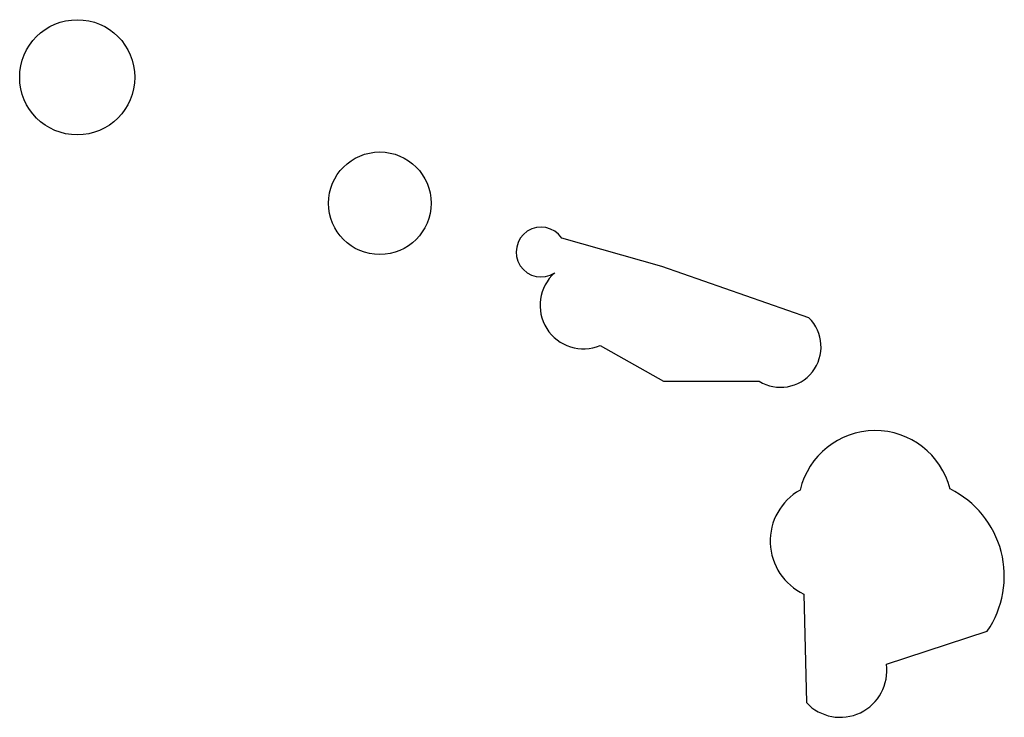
# Model space of a CAD drawing. Extents: x 0 to 10, y 0 to 4.8.
# Tile 2 of 11: x 0.5573 to 0.6952, y 3.0154 to 3.1131. Entities that reach past the tile are written whole.
import ezdxf

# ---------------------------------------------------------------- set-up
doc = ezdxf.new("R2010")
doc.units = 0

msp = doc.modelspace()

# ---------------------------------------------------------------- linework, layer by layer
at = {"layer": 'Default', "color": 7, "linetype": 'CONTINUOUS'}
for p, q in [((0.647267, 3.078532), (0.633245, 3.0825)), ((0.667868, 3.071358), (0.647267, 3.078532)), ((0.638648, 3.0675), (0.6475, 3.0625)), ((0.6475, 3.0625), (0.660871, 3.0625)), ((0.667158, 3.032686), (0.6675, 3.0175)), ((0.678711, 3.02287), (0.692838, 3.02749))]:
    msp.add_line(p, q, dxfattribs=at)
for centre, radius in [((0.565394, 3.105023), 0.008061), ((0.60776, 3.087389), 0.007181)]:
    msp.add_circle(centre, radius, dxfattribs=at)
for centre, radius, start, end in [((0.630347, 3.080567), 0.003484, 33.704974, 303.252456), ((0.636285, 3.0731), 0.006079, 131.493557, 292.882792), ((0.663883, 3.067313), 0.005678, 237.965902, 405.431133), ((0.677148, 3.044764), 0.010809, 14.114431, 166.650934), ((0.681608, 3.035189), 0.013616, 325.566869, 423.74848), ((0.67064, 3.040108), 0.008199, 119.274263, 244.862753), ((0.67225, 3.021971), 0.006523, 223.265489, 367.919438)]:
    msp.add_arc(centre, radius, start, end, dxfattribs=at)

doc.saveas('drawing.dxf')
